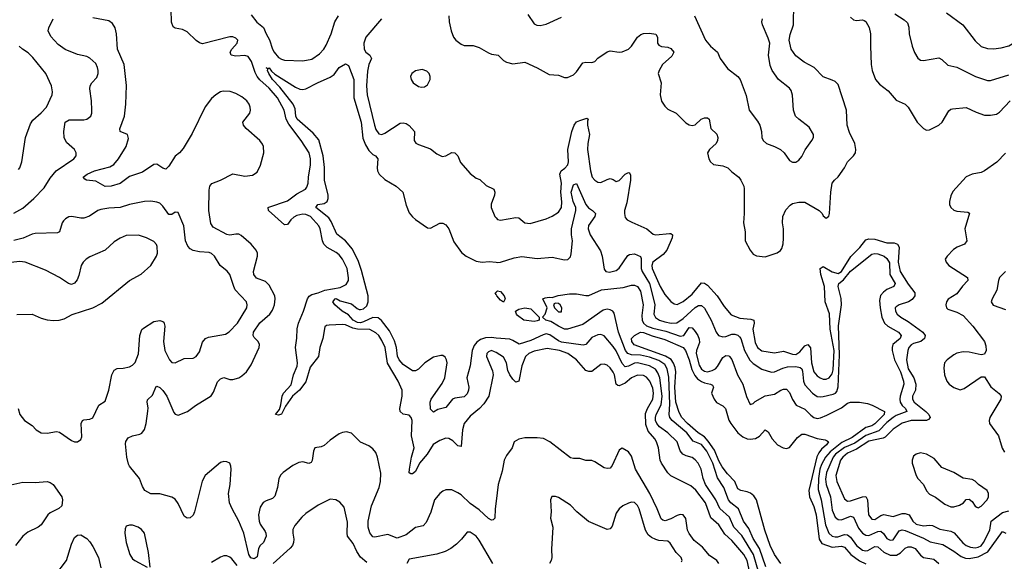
# Model space of a CAD drawing. Header units: inches. Extents: x 1603819 to 1745079, y 385938 to 533966.
# Tile 225 of 256: x 1676869 to 1683341, y 431626 to 435184. Entities that reach past the tile are written whole.
import ezdxf

# ---------------------------------------------------------------- set-up
doc = ezdxf.new("R2010")
doc.units = ezdxf.units.IN
doc.header["$MEASUREMENT"] = 0
doc.layers.add('B6473', color=7, linetype='Continuous')
doc.layers.add('B6483', color=7, linetype='Continuous')

msp = doc.modelspace()

# ---------------------------------------------------------------- linework, layer by layer
at = {"layer": 'B6473', "color": 5}
for points, elevation in [([(1676830, 433912.4), (1676890, 433946.4), (1676962.2, 434010), (1677030, 434079.8), (1677070, 434143.2), (1677109.1, 434190.8), (1677224.7, 434270), (1677239.6, 434290), (1677240.7, 434310), (1677229.6, 434330), (1677177.2, 434377.2), (1677160.9, 434410), (1677158.2, 434450), (1677168.7, 434510), (1677194.8, 434525.2), (1677290, 434525.2), (1677310, 434530.2), (1677336.4, 434550), (1677342.7, 434570), (1677342.4, 434590), (1677340.7, 434650), (1677329.7, 434730), (1677331.5, 434748.5), (1677343.7, 434770), (1677375.6, 434804.4), (1677384.2, 434830), (1677384.7, 434850), (1677381.3, 434870), (1677370, 434895.1), (1677330, 434932), (1677310, 434943), (1677250, 434955.6), (1677168.4, 434988.4), (1677120.9, 435020.9), (1677074.1, 435074.1), (1677057.3, 435110), (1677060.9, 435130), (1677089, 435190)], 440), ([(1680000, 432019.8), (1679993.6, 431970), (1679991.5, 431910), (1679982, 431898), (1679970, 431894.7), (1679950, 431905.8), (1679890, 431963), (1679830, 432004.7), (1679770, 432061.4), (1679750, 432074.6), (1679710, 432094.4), (1679670, 432095.5), (1679650, 432086.6), (1679630.2, 432070), (1679595.5, 432030), (1679572, 431948), (1679540.3, 431879.7), (1679522, 431858), (1679470, 431847.9), (1679410, 431800.2), (1679350, 431777.6), (1679290, 431800.8), (1679204.2, 431784.2), (1679190, 431786.6), (1679170, 431812.3), (1679160.7, 431850), (1679159.9, 431890), (1679181.3, 431990), (1679232.2, 432110), (1679241.7, 432150), (1679243.8, 432203.8), (1679221.8, 432310), (1679210, 432339.7), (1679190, 432365.4), (1679163.9, 432383.9), (1679108.9, 432408.9), (1679050, 432467.6), (1679016.2, 432476.2), (1678990, 432471), (1678970, 432463.1), (1678910, 432421.7), (1678870, 432387.2), (1678850, 432378.5), (1678810, 432371.5), (1678800.8, 432350), (1678792.4, 432287.6), (1678784.4, 432275.6), (1678770, 432268.5), (1678730, 432278), (1678704.9, 432275), (1678665.1, 432254.9), (1678600.5, 432210), (1678585.8, 432194.2), (1678573.4, 432170), (1678564.6, 432110), (1678545.7, 432054.3), (1678530, 432037.2), (1678490, 432023.9), (1678470, 432012.2), (1678450, 431980.9), (1678439.8, 431930), (1678443.1, 431890), (1678450, 431869.2), (1678482.4, 431822.4), (1678488, 431810), (1678488.8, 431790), (1678472.5, 431750), (1678450, 431728.7), (1678439.5, 431710), (1678430, 431654.3), (1678410, 431642.8), (1678389.4, 431649.4), (1678375.8, 431670), (1678342.8, 431810), (1678310, 431888.9), (1678265.2, 431970), (1678248.1, 432010), (1678241.6, 432070), (1678252.4, 432130), (1678258.9, 432230), (1678258, 432250), (1678250, 432270.8), (1678230, 432279.8), (1678210, 432280.6), (1678190, 432273.7), (1678087.6, 432190), (1678067.5, 432152.5), (1678018.6, 431950), (1678010, 431929.6), (1677990, 431911.6), (1677969.7, 431909.7), (1677950, 431921.2), (1677910, 432005.1), (1677890, 432033.3), (1677870, 432047.8), (1677790, 432068), (1677730, 432069.7), (1677692.3, 432090), (1677676.6, 432116.6), (1677657.3, 432170), (1677590.9, 432250), (1677584.5, 432264.5), (1677572.3, 432310), (1677563.5, 432396.5), (1677566.4, 432413.6), (1677582.7, 432437.3), (1677610, 432449.1), (1677659.3, 432460.7), (1677671.6, 432468.4), (1677689, 432491), (1677700.2, 432530), (1677712.1, 432612.1), (1677713.6, 432633.6), (1677706, 432670), (1677710, 432686.8), (1677743, 432717), (1677767, 432773), (1677770, 432776.4), (1677790, 432767.2), (1677810, 432747.6), (1677835.6, 432710), (1677883.2, 432603.2), (1677890, 432593), (1677910, 432586), (1677971, 432609), (1678025.2, 432650), (1678128, 432712), (1678143.9, 432736.1), (1678170, 432803.8), (1678190, 432824.4), (1678210, 432832.4), (1678250, 432820.4), (1678270, 432820.4), (1678310, 432832), (1678330, 432843.1), (1678359.7, 432870), (1678390, 432915.3), (1678443.1, 433030), (1678446.4, 433050), (1678437.7, 433070), (1678410, 433095.8), (1678403.9, 433110), (1678405.6, 433130), (1678448.4, 433191.6), (1678513, 433250), (1678530, 433274.6), (1678544.1, 433310), (1678549, 433349), (1678545.5, 433370), (1678510, 433438.7), (1678484.1, 433464.1), (1678426.5, 433486.5), (1678408.2, 433510), (1678406.3, 433530), (1678432.3, 433630), (1678431.6, 433650), (1678423.8, 433670), (1678389.8, 433710), (1678325.8, 433765.8), (1678310, 433774), (1678290, 433775.8), (1678250, 433768.9), (1678230, 433771.7), (1678140.5, 433820.5), (1678125.6, 433845.6), (1678111.7, 433930), (1678115, 434065), (1678119.3, 434090), (1678131.5, 434108.5), (1678190, 434130.2), (1678270, 434170.2), (1678350, 434156.2), (1678398.5, 434161.5), (1678430, 434183.1), (1678452.6, 434227.4), (1678473.3, 434310), (1678471.4, 434350), (1678465.4, 434365.4), (1678447.9, 434390), (1678358.1, 434470), (1678340.6, 434490), (1678335.7, 434510), (1678381, 434570), (1678386.8, 434590), (1678385, 434610), (1678376.5, 434630), (1678361.6, 434650), (1678330, 434677.5), (1678290, 434698.8), (1678252.3, 434712.3), (1678206.6, 434713.4), (1678190, 434709), (1678157.7, 434690), (1678130, 434665.1), (1678088.5, 434611.5), (1678002.7, 434437.3), (1677942.9, 434337.1), (1677920.3, 434310), (1677890, 434287.2), (1677850, 434220.5), (1677830, 434201), (1677810, 434208.5), (1677770, 434234.5), (1677750, 434231.8), (1677676.9, 434183.1), (1677590, 434154.1), (1677530, 434108.7), (1677470, 434090.6), (1677430, 434089), (1677370, 434122.8), (1677308.7, 434130), (1677296.2, 434136.2), (1677287, 434150), (1677313.6, 434170), (1677360.7, 434190), (1677462, 434218), (1677487.5, 434232.5), (1677518.4, 434270), (1677569.8, 434350), (1677583.3, 434403.3), (1677577.2, 434430), (1677530, 434449), (1677527, 434467), (1677558, 434550), (1677566.8, 434630), (1677571.9, 434751.9), (1677555.1, 434890), (1677511.8, 434990), (1677506.2, 435090), (1677495.8, 435130), (1677478.7, 435158.7), (1677455.7, 435175.7), (1677350, 435196.3)], 420), ([(1680000, 432996.6), (1679990, 433002.7), (1679970, 433009.7), (1679950, 433001.7), (1679940.2, 432990), (1679937.6, 432970), (1679977.4, 432877.4), (1679981.8, 432850), (1679952.6, 432710), (1679920.2, 432659.8), (1679891, 432629), (1679830, 432579.5), (1679790.1, 432530), (1679779.4, 432490), (1679770, 432379.3), (1679750, 432384.2), (1679716.8, 432416.8), (1679690, 432432.5), (1679670, 432434.5), (1679630, 432419.9), (1679587.3, 432392.7), (1679548, 432330), (1679497, 432270), (1679470, 432216.5), (1679450, 432199.8), (1679440.8, 432200.8), (1679430, 432206.6), (1679430.6, 432230.6), (1679444.1, 432310), (1679462.9, 432370), (1679443.6, 432450), (1679447.9, 432550), (1679442.3, 432570), (1679430, 432586.3), (1679390, 432592.8), (1679369.8, 432610), (1679367.5, 432630), (1679382.7, 432710), (1679382.9, 432750), (1679356.3, 432810), (1679287.7, 432927.7), (1679270.8, 433030), (1679250, 433077.1), (1679228.9, 433108.9), (1679210, 433127.4), (1679170, 433147.6), (1679090, 433150.3), (1679058.2, 433158.2), (1679010, 433178.7), (1678990, 433181.5), (1678902.6, 433177.4), (1678885.7, 433174.3), (1678874.4, 433165.6), (1678861.1, 433090), (1678841.9, 433030), (1678833.1, 432970), (1678779, 432901), (1678750, 432805.3), (1678708.4, 432750), (1678663.2, 432710), (1678616.3, 432643.7), (1678590, 432592), (1678570, 432584.7), (1678549.8, 432589.8), (1678576.4, 432623.6), (1678585.9, 432654.1), (1678594.1, 432710), (1678603.6, 432730), (1678654.2, 432785.8), (1678669, 432851), (1678693, 432907), (1678694.7, 432930), (1678682.4, 433030), (1678691.2, 433091.2), (1678693.2, 433153.2), (1678701, 433190), (1678735.6, 433270), (1678759.9, 433350), (1678771.6, 433368.4), (1678790, 433379.3), (1678830, 433388.4), (1678873.9, 433406.1), (1678975.9, 433424.1), (1679016, 433444), (1679029.8, 433470), (1679031.3, 433488.7), (1679022, 433550), (1678991.8, 433610), (1678970, 433638.2), (1678950, 433655.3), (1678890, 433687.1), (1678869, 433709), (1678859.9, 433730), (1678845.2, 433810), (1678836, 433830), (1678781.1, 433890), (1678750, 433904.5), (1678730, 433906.1), (1678690, 433896.9), (1678670, 433886.9), (1678651.5, 433870), (1678630, 433838.2), (1678610, 433835.8), (1678505.2, 433930), (1678503.1, 433950), (1678507.2, 433952.8), (1678630, 433993.7), (1678690, 434039.8), (1678747.8, 434070), (1678757.4, 434082.6), (1678765.6, 434110), (1678767.8, 434150), (1678781.4, 434230), (1678780.9, 434270), (1678771.2, 434310), (1678718.5, 434390), (1678637.6, 434497.6), (1678621.3, 434530), (1678607.2, 434590), (1678564.7, 434670), (1678510, 434735), (1678448.2, 434788.2), (1678430.3, 434810), (1678416, 434836), (1678392.9, 434910), (1678376.2, 434936.2), (1678370, 434942.8), (1678350, 434948.8), (1678290, 434944.4), (1678258.4, 434950), (1678253.3, 434970), (1678262.5, 434990), (1678297.6, 435030), (1678302.3, 435050), (1678290, 435062.2), (1678271, 435071), (1678250, 435071.2), (1678070, 435026.1), (1678050, 435032.9), (1678030, 435047.6), (1677970, 435104.5), (1677938.7, 435118.7), (1677890, 435127.7), (1677877.4, 435137.4), (1677866.8, 435166.8), (1677864.1, 435250)], 380), ([(1678390, 435215), (1678427.1, 435167.1), (1678471.6, 435131.6), (1678488.1, 435090), (1678510.8, 435050.8), (1678530, 434991.3), (1678541.3, 434970), (1678570, 434936.1), (1678590, 434923.6), (1678610, 434918.2), (1678730, 434912.8), (1678790, 434925.6), (1678840.7, 434959.3), (1678867.6, 434990), (1678883, 435017), (1678917, 435090), (1678940.7, 435170), (1678965, 435210)], 380), ([(1679247.5, 435190), (1679144, 435070), (1679131.7, 435030), (1679133.3, 434990), (1679144.5, 434970), (1679170.3, 434950), (1679182.3, 434930), (1679164.1, 434890), (1679154.3, 434845.7), (1679148.4, 434748.4), (1679153.1, 434690), (1679200.5, 434490), (1679210, 434462.4), (1679230, 434434.6), (1679250, 434430.2), (1679270, 434438), (1679370, 434504.1), (1679390, 434507.3), (1679410, 434501.8), (1679429.5, 434489.5), (1679464.2, 434450), (1679462.4, 434390), (1679473.1, 434373.1), (1679490, 434363.1), (1679570, 434335.3), (1679610, 434302.4), (1679646.1, 434286.1), (1679670, 434290.3), (1679710, 434311.6), (1679730, 434308.4), (1679748.4, 434290), (1679765.8, 434245.8), (1679830, 434172.7), (1679870, 434143.8), (1679893.3, 434133.3), (1679934.6, 434094.6), (1679984.9, 434070), (1679992, 434050), (1679990.3, 434030), (1679967.9, 433972.1), (1679967.4, 433950), (1679991.4, 433891.4), (1680000, 433881.7)], 380), ([(1679690.2, 435210), (1679691.7, 435170), (1679704.9, 435110), (1679720.3, 435070), (1679734.9, 435050), (1679770, 435022.4), (1679790, 435015.3), (1679850, 435013.6), (1679890, 435001.2), (1679950, 434965.2), (1679970, 434957.3), (1680000, 434952.4)], 420), ([(1676860.5, 434199.5), (1676869.7, 434210.3), (1676884.2, 434250), (1676907.4, 434410), (1676940.4, 434499.6), (1676955.8, 434524.2), (1677010, 434571.7), (1677044.2, 434610), (1677083.1, 434690), (1677084.8, 434710), (1677077.3, 434750), (1677041.7, 434830), (1676956.2, 434936.2), (1676925.2, 434965.2), (1676886.9, 434990), (1676865.3, 435010)], 460), ([(1680000, 433092.3), (1679970, 433095), (1679930, 433092.7), (1679898.1, 433081.9), (1679874.5, 433065.5), (1679857.2, 433042.8), (1679843, 433010), (1679829.6, 432910), (1679808.9, 432830), (1679820.9, 432770), (1679819.8, 432750), (1679810, 432726), (1679790, 432706.8), (1679730, 432698), (1679713, 432690), (1679670, 432637), (1679617, 432623), (1679590, 432605.1), (1679570, 432624), (1679566.6, 432670), (1679572.8, 432690), (1679645.6, 432794.4), (1679662.8, 432830), (1679678.8, 432930), (1679675, 432950), (1679666.1, 432966.1), (1679650, 432976.7), (1679637.4, 432977.4), (1679590, 432967.8), (1679533, 432930), (1679490, 432887.1), (1679470, 432877.3), (1679450, 432877.8), (1679390, 432919), (1679362.8, 432950), (1679352.8, 432972.8), (1679345.3, 433030), (1679333.1, 433073.1), (1679300.2, 433140.1), (1679248.4, 433208.4), (1679224.5, 433224.5), (1679190, 433227.5), (1679130, 433199.6), (1679110, 433193.2), (1679090, 433194.6), (1679061.2, 433210), (1679030, 433245.8), (1678989.7, 433270), (1678939.5, 433310), (1678928.3, 433330), (1678942.4, 433350), (1678950, 433352), (1678976.3, 433336.3), (1679050, 433317.1), (1679086.7, 433286.7), (1679100.9, 433280.9), (1679110, 433278.8), (1679130, 433283.9), (1679150, 433303.8), (1679159.5, 433330), (1679159.3, 433370), (1679116.6, 433536.6), (1679096.3, 433596.3), (1679056.5, 433676.5), (1679010.2, 433730.2), (1678954.1, 433774.1), (1678917.2, 433857.2), (1678901.4, 433881.4), (1678816.1, 433950), (1678829.4, 433970), (1678870, 433976.6), (1678890, 433988.6), (1678897.8, 434010), (1678896.9, 434030), (1678873, 434130), (1678872.5, 434212.5), (1678863.3, 434290), (1678835.3, 434395.3), (1678799.1, 434439.1), (1678693.3, 434530), (1678684.6, 434550), (1678679.2, 434599.2), (1678666.6, 434630), (1678579.6, 434739.6), (1678530.9, 434790), (1678506.5, 434830), (1678498.7, 434850), (1678499.6, 434859.6), (1678489.8, 434870.2), (1678502, 434862), (1678510, 434867.7), (1678524.8, 434844.8), (1678547.1, 434827.1), (1678681.5, 434741.5), (1678710, 434728.2), (1678730, 434725), (1678750.6, 434729.4), (1678827.3, 434770), (1678910, 434805.5), (1678935.7, 434824.3), (1678970, 434870.7), (1679010, 434893.4), (1679030, 434883.8), (1679064.4, 434790), (1679066.3, 434670), (1679113.5, 434510), (1679125.1, 434405.1), (1679142.4, 434362.4), (1679164.8, 434324.8), (1679190, 434299.3), (1679207, 434290), (1679223.6, 434270), (1679217.8, 434210), (1679221.1, 434190), (1679231.3, 434170), (1679270, 434134.7), (1679343.7, 434090), (1679386.7, 434050), (1679410, 433966), (1679430, 433914.8), (1679450, 433888), (1679470.3, 433870.3), (1679550, 433816.3), (1679570, 433814), (1679630, 433848), (1679650, 433848), (1679670, 433836.3), (1679690.5, 433810), (1679723.4, 433723.4), (1679773.7, 433653.7), (1679803, 433630), (1679870, 433598.3), (1679910, 433591.7), (1679955.3, 433595.3), (1680000, 433590.1)], 360), ([(1676858.4, 432630), (1676870.4, 432590.4), (1676900.7, 432550), (1676950, 432518), (1676976.3, 432490), (1677010, 432470.4), (1677050, 432467), (1677110, 432478), (1677130, 432473.4), (1677210, 432419.3), (1677230, 432410.6), (1677249.3, 432410.7), (1677270, 432424.7), (1677277, 432443), (1677274, 432530), (1677281.2, 432550), (1677290, 432555.5), (1677330, 432559.5), (1677350, 432568.4), (1677390, 432650.4), (1677430, 432678), (1677455.1, 432750), (1677475.1, 432850), (1677490, 432880.7), (1677510, 432892.7), (1677550, 432894.4), (1677590, 432902.6), (1677610, 432914.4), (1677627.3, 432932.7), (1677650.7, 432989.3), (1677659.3, 433110), (1677672, 433148), (1677682, 433158), (1677750, 433201.1), (1677790, 433207.2), (1677810, 433201.6), (1677815.6, 433195.6), (1677823.6, 433170), (1677814.9, 433070), (1677822.8, 433010), (1677853.7, 432950), (1677870, 432932.2), (1677890, 432930.3), (1677950, 432958.3), (1678010, 432960.3), (1678030, 432970.4), (1678050, 433000.7), (1678070, 433066), (1678090, 433090.2), (1678110, 433098.6), (1678221.6, 433118.4), (1678246.9, 433133.1), (1678301.8, 433190), (1678362, 433290), (1678365.1, 433310), (1678360.4, 433330), (1678286.2, 433410), (1678275.7, 433430), (1678249.7, 433510), (1678232.4, 433532.4), (1678187.9, 433567.9), (1678149.8, 433630), (1678130, 433648.6), (1678114.5, 433654.5), (1678050, 433658), (1678010, 433667.8), (1677990, 433678.6), (1677974.9, 433694.9), (1677959.9, 433730), (1677948, 433830), (1677910, 433917), (1677890, 433919.6), (1677870, 433905.1), (1677850, 433904), (1677810, 433957.7), (1677790, 433977.7), (1677770, 433985.7), (1677730, 433991), (1677690, 433988.5), (1677590, 433970.8), (1677530, 433950.7), (1677454.4, 433945.6), (1677403, 433937), (1677382, 433930), (1677327, 433893), (1677290, 433878.9), (1677270, 433878.9), (1677211.4, 433891.4), (1677192.1, 433887.9), (1677170, 433876.2), (1677157.2, 433862.8), (1677148.7, 433850), (1677130.4, 433790), (1677117, 433783), (1676970, 433778.5), (1676950, 433774.4), (1676892.5, 433747.5), (1676830, 433733.9)], 440), ([(1676850, 433246), (1676950, 433249.1), (1677010, 433224), (1677050, 433212.9), (1677091.9, 433208.1), (1677129.6, 433210.4), (1677160.7, 433219.3), (1677213.1, 433246.9), (1677349.2, 433290), (1677410, 433321.1), (1677590, 433470.2), (1677668, 433512.1), (1677730, 433568.9), (1677768.2, 433630), (1677774, 433650), (1677772.8, 433692.8), (1677767.9, 433707.9), (1677750, 433726.3), (1677702.7, 433750), (1677650, 433767.6), (1677570, 433765.3), (1677530, 433748.9), (1677490, 433723.7), (1677430, 433669.9), (1677330, 433625.5), (1677305.2, 433610), (1677285.2, 433590), (1677274.2, 433570), (1677257.6, 433502.4), (1677246, 433474), (1677230, 433452.7), (1677210, 433444.5), (1677190, 433451.6), (1677129.8, 433489.8), (1677038.9, 433538.9), (1676906, 433590), (1676870, 433596.1), (1676770, 433585.1)], 460), ([(1680000, 433378.6), (1679994, 433390), (1680000, 433394.8)], 340), ([(1676730.5, 432110.5), (1676890, 432144.9), (1676970, 432144.2), (1677050, 432150.4), (1677070, 432143.8), (1677090, 432130.4), (1677146.4, 432050), (1677150.3, 432029.6), (1677146.8, 431990), (1677126.7, 431973.3), (1677070, 431944.2), (1677054.4, 431930), (1677010, 431864.4), (1676990, 431849.7), (1676923.6, 431816.4), (1676890, 431791.1), (1676842, 431730)], 420), ([(1679150, 431616.8), (1679110, 431652.8), (1679084.3, 431690), (1679061.5, 431741.5), (1679024.8, 431790), (1679021, 431810), (1679022.9, 431882.9), (1679001.3, 431981.3), (1678973.9, 432013.9), (1678948, 432030), (1678910, 432033.6), (1678830, 431994.5), (1678750, 431939.7), (1678724, 431916), (1678678.6, 431861.4), (1678664.8, 431835.2), (1678663.6, 431810), (1678670.2, 431770), (1678669.3, 431750), (1678661.8, 431730), (1678647.6, 431712.4), (1678534.4, 431610)], 440), ([(1677726, 431586), (1677716.4, 431683.6), (1677689.5, 431810), (1677670, 431834.5), (1677648.7, 431850), (1677610, 431863.7), (1677590, 431863.7), (1677570, 431857.2), (1677562, 431838), (1677560.4, 431810), (1677568.9, 431750), (1677593.4, 431670), (1677610, 431642.4), (1677625.5, 431630), (1677706.8, 431586.8)], 440), ([(1677099.8, 431530), (1677176.2, 431630), (1677210, 431738.8), (1677230, 431782), (1677250, 431798), (1677270, 431800.5), (1677310, 431774.6), (1677330, 431754), (1677350, 431723.1), (1677386.1, 431650), (1677403.1, 431583.1)], 420), ([(1679979.8, 431610), (1679890, 431763.7), (1679870, 431789.6), (1679830, 431817.2), (1679810, 431818), (1679773.4, 431770), (1679740.9, 431739.1), (1679702.4, 431710), (1679666, 431690), (1679610, 431672.4), (1679430, 431639.6), (1679413.8, 431610)], 440), ([(1678297.5, 431597.5), (1678262.7, 431642.7), (1678250, 431653.2), (1678230, 431660.9), (1678210, 431660.9), (1678190, 431652.3), (1678130, 431617)], 440)]:
    msp.add_lwpolyline(points, dxfattribs=dict(at, elevation=elevation))
at = {"layer": 'B6473', "color": 5, "elevation": 420}
msp.add_lwpolyline([(1679515.7, 434855.7), (1679470, 434848), (1679447, 434830), (1679438, 434810), (1679442.6, 434790), (1679456.5, 434770), (1679490, 434744.7), (1679510, 434739.7), (1679530, 434742.6), (1679550, 434755.8), (1679566.9, 434790), (1679568, 434810), (1679559.6, 434830), (1679545.6, 434845.6)], close=True, dxfattribs=at)
at = {"layer": 'B6483', "color": 5}
for points, elevation in [([(1680000, 434952.4), (1680014.8, 434950), (1680050, 434915.5), (1680070, 434904.4), (1680110, 434893.7), (1680190, 434903.8), (1680270, 434868.5), (1680350, 434823.1), (1680410, 434818.7), (1680450, 434803.7), (1680470, 434803.1), (1680510, 434821.5), (1680530, 434840.3), (1680570, 434899.5), (1680590, 434904.9), (1680630, 434902.3), (1680649.3, 434910), (1680668.9, 434931.1), (1680730, 434971.7), (1680750, 434978.3), (1680810, 434970.3), (1680830, 434972.6), (1680870, 434990.2), (1680891.5, 435010), (1680931.1, 435068.9), (1680952.7, 435087.3), (1680970, 435093.5), (1681010, 435096), (1681050, 435088.5), (1681062, 435070), (1681061.3, 435030), (1681070, 435015.8), (1681087.5, 435007.5), (1681130, 435002.7), (1681150, 434995.5), (1681168, 434970), (1681156.6, 434943.4), (1681093.6, 434890), (1681071.4, 434850), (1681065.7, 434830), (1681086, 434770), (1681078.3, 434690), (1681088.2, 434648.2), (1681110, 434614.9), (1681130, 434595.3), (1681184.4, 434570), (1681247.2, 434507.2), (1681270, 434493.7), (1681290, 434489.1), (1681310, 434492.9), (1681349.4, 434530.6), (1681370, 434540.2), (1681390, 434538.8), (1681401.5, 434530), (1681411.5, 434470), (1681452, 434432), (1681458.8, 434410), (1681456.9, 434390), (1681446.9, 434370), (1681403.7, 434330), (1681390.4, 434310), (1681398.4, 434270), (1681409, 434249), (1681430, 434232.4), (1681490, 434224.2), (1681524.9, 434210), (1681550, 434183.8), (1681595.5, 434150), (1681609.1, 434129.1), (1681628.7, 434090), (1681631.6, 434071.6), (1681632.1, 433910), (1681626.4, 433850), (1681638.5, 433790), (1681638.7, 433730), (1681670.2, 433670.2), (1681690, 433643), (1681713.1, 433633.1), (1681770, 433625.8), (1681848.9, 433651.1), (1681870, 433666.7), (1681878.9, 433681.1), (1681887.7, 433712.3), (1681890.6, 433749.4), (1681889.9, 433810), (1681884, 433850), (1681886.1, 433890), (1681904.5, 433935.5), (1681934.1, 433965.9), (1681950, 433975.3), (1681990, 433986.1), (1682030, 433984.8), (1682123.8, 433930), (1682143, 433910), (1682150, 433896), (1682170, 433880.7), (1682186.8, 433893.2), (1682192.6, 433910), (1682200.7, 434050), (1682209.8, 434110.2), (1682224.7, 434130), (1682250, 434151.8), (1682291.1, 434210), (1682309.7, 434250), (1682350.8, 434289.2), (1682363.1, 434310), (1682365.6, 434330), (1682358.5, 434370), (1682323.7, 434443.7), (1682308.1, 434490), (1682303.1, 434590), (1682250, 434757.1), (1682230, 434776.8), (1682210, 434787.5), (1682150, 434808.9), (1682092.3, 434870), (1682025.5, 434905.5), (1681970, 434947.1), (1681940.5, 434990), (1681927, 435050), (1681932.7, 435087.3), (1681954.5, 435150), (1681957.6, 435290)], 420), ([(1680210, 435217.1), (1680250, 435156.4), (1680268.2, 435148.2), (1680290, 435146.7), (1680330, 435154.9), (1680430, 435200.3)], 440), ([(1681305.3, 435210), (1681376.4, 435050), (1681410, 435010.5), (1681456.3, 434970), (1681474, 434930), (1681522.5, 434862.5), (1681590, 434810.5), (1681606, 434790), (1681644.8, 434684.8), (1681663.7, 434590), (1681718, 434518), (1681733.7, 434490), (1681745.3, 434450), (1681746.4, 434410), (1681755.5, 434390), (1681777.3, 434370), (1681831.2, 434351.2), (1681871.1, 434331.1), (1681894, 434310), (1681930, 434258.8), (1681950, 434246.8), (1681970, 434248), (1681990, 434260.5), (1682010, 434284.9), (1682031.8, 434328.2), (1682076.2, 434390), (1682087.3, 434410), (1682087.3, 434430), (1682058.8, 434478.8), (1681989.6, 434530), (1681969.7, 434550), (1681955.4, 434590), (1681950, 434688), (1681939.6, 434719.6), (1681930, 434735.1), (1681856.4, 434790), (1681814.5, 434850), (1681802.3, 434882.3), (1681790.8, 434950), (1681800.7, 435030), (1681790, 435063.6), (1681750.9, 435150), (1681747.4, 435170), (1681752.4, 435190)], 440), ([(1682330, 435201.1), (1682350, 435183.2), (1682370, 435179.1), (1682410, 435183.6), (1682419.2, 435179.2), (1682431.2, 435171.2), (1682452.3, 435132.3), (1682462.2, 435090), (1682460.6, 435010), (1682466.2, 434890), (1682472.7, 434850), (1682493.6, 434790), (1682520.6, 434760.6), (1682577, 434717), (1682630, 434654.9), (1682688.6, 434628.6), (1682710, 434610.3), (1682769, 434510), (1682809.5, 434469.5), (1682830, 434459.1), (1682850, 434459.6), (1682910, 434490.2), (1682933.1, 434510), (1682975.5, 434584.5), (1682990, 434595.8), (1683001.7, 434598.3), (1683090, 434606.7), (1683155.9, 434575.9), (1683210, 434556.8), (1683250, 434555.8), (1683290, 434564.3), (1683310, 434575.5), (1683380.2, 434650)], 420), ([(1682621.8, 435221.8), (1682683.6, 435183.6), (1682703.8, 435163.8), (1682714, 435134), (1682716.9, 435090), (1682735.6, 435010), (1682750, 434967.3), (1682771.8, 434931.8), (1682790, 434918), (1682810, 434915.5), (1682910, 434932.7), (1682930, 434922), (1682970, 434884.9), (1683030, 434873.1), (1683152.7, 434810), (1683230, 434784.5), (1683250, 434785.4), (1683370, 434822.7)], 440), ([(1682961.6, 435230), (1683069.4, 435149.4), (1683150, 435044.4), (1683190, 435007.4), (1683230, 434993.8), (1683270, 434992.4), (1683320.6, 434999.4), (1683370, 435013.1), (1683430, 435046.3), (1683499.6, 435100.4), (1683530, 435114.9), (1683604.2, 435135.8), (1683638, 435150), (1683654.5, 435165.5), (1683685.9, 435214.1)], 460), ([(1680000, 433881.7), (1680010, 433870.4), (1680030, 433866), (1680130, 433884.9), (1680150, 433881.6), (1680190, 433848.7), (1680225.1, 433845.1), (1680330, 433875.3), (1680370, 433893.1), (1680410, 433919.5), (1680429.8, 433950), (1680433.4, 433986.6), (1680425.6, 434050), (1680430.4, 434110), (1680419.2, 434170), (1680429.1, 434190), (1680452.6, 434207.4), (1680471.1, 434230), (1680475.7, 434250), (1680471.7, 434330), (1680497.5, 434450), (1680513.1, 434490), (1680530, 434511.8), (1680550, 434522.7), (1680596.5, 434536.5), (1680606.8, 434530), (1680601.8, 434518.2), (1680602.1, 434490), (1680613.6, 434430), (1680603, 434370), (1680601.6, 434330), (1680620.8, 434190), (1680632.7, 434150), (1680650, 434129), (1680670, 434115.6), (1680690, 434114.9), (1680730, 434134.7), (1680750, 434139.6), (1680770, 434133.7), (1680790, 434120.3), (1680810, 434126.7), (1680850, 434168.4), (1680870, 434179.6), (1680877.1, 434177.1), (1680883.2, 434163.2), (1680884, 434130), (1680859.9, 433980.1), (1680845.6, 433930), (1680843.6, 433910), (1680850, 433884.9), (1680863, 433870), (1680892.7, 433852.7), (1680990.8, 433810.8), (1681033.9, 433773.9), (1681050.2, 433770.2), (1681140.2, 433780.2), (1681150, 433779.7), (1681160.2, 433770), (1681157.2, 433750), (1681122.5, 433670), (1681097.9, 433642.1), (1681031.5, 433590), (1681023.6, 433570), (1681026.5, 433550), (1681079.3, 433430), (1681110, 433377.8), (1681150, 433333), (1681170, 433318.2), (1681190, 433313.8), (1681230, 433332.9), (1681290, 433380.8), (1681350, 433454.2), (1681370, 433453.8), (1681390, 433438.7), (1681453.4, 433370), (1681500.6, 433300.6), (1681545.3, 433245.3), (1681602.4, 433222.4), (1681676, 433216), (1681694.3, 433210), (1681696.6, 433190), (1681687.1, 433150), (1681702.9, 433062.9), (1681718.5, 433030), (1681748, 433008), (1681830, 432996.2), (1681890, 433006.5), (1681950, 432985.6), (1681970, 432985.1), (1681997.7, 433002.3), (1682030, 433040.8), (1682050, 433050.3), (1682067.5, 433027.5), (1682073.3, 432930), (1682090.1, 432870.1), (1682110, 432844.6), (1682130, 432830.1), (1682150, 432822.6), (1682170, 432822), (1682190, 432830.8), (1682210, 432856.5), (1682216.3, 432883.7), (1682222.9, 433010), (1682196.4, 433150), (1682191.3, 433251.3), (1682164.3, 433330), (1682160.1, 433430), (1682134.7, 433510), (1682130.6, 433549.4), (1682150, 433562.7), (1682210, 433526.4), (1682250, 433517.4), (1682270.3, 433530), (1682331.6, 433628.4), (1682391.7, 433688.3), (1682430, 433736.8), (1682450, 433745.1), (1682490, 433742.7), (1682570, 433718), (1682618, 433718), (1682639.3, 433710), (1682650.7, 433690), (1682643.6, 433590), (1682656, 433530), (1682710, 433445.3), (1682753.8, 433390), (1682753.4, 433370), (1682734.8, 433345.2), (1682711.5, 433330), (1682650.3, 433309.7), (1682630, 433298.4), (1682623.7, 433290), (1682626, 433270), (1682637.6, 433250), (1682661.3, 433230), (1682710, 433200.8), (1682805.8, 433130), (1682820.9, 433110), (1682816.2, 433090), (1682792.4, 433070), (1682744.2, 433055.8), (1682730, 433047.8), (1682714.2, 433030), (1682706.6, 433010), (1682698.3, 432950), (1682709.4, 432890), (1682747.1, 432830), (1682760.1, 432790), (1682757.5, 432750), (1682738.1, 432710), (1682737.1, 432690), (1682749.1, 432670), (1682826.1, 432610), (1682845.2, 432590), (1682853.1, 432570), (1682842.9, 432557.1), (1682829.3, 432550.7), (1682728, 432550), (1682670, 432532.7), (1682610, 432492.8), (1682559, 432441), (1682545.4, 432434.6), (1682450, 432415.4), (1682370, 432361.5), (1682310, 432335.4), (1682278.8, 432310), (1682265.3, 432290), (1682232.9, 432190), (1682240.1, 432150), (1682290, 432035.8), (1682310, 432021.5), (1682330, 432022.1), (1682410, 432049.3), (1682430, 432052.1), (1682441.5, 432030), (1682448.4, 431930), (1682470, 431901.5), (1682490, 431901.2), (1682530, 431926.7), (1682550, 431933.4), (1682610, 431920.3), (1682670, 431939.2), (1682690, 431940.6), (1682714.8, 431930), (1682739.8, 431890), (1682761.5, 431870), (1682810, 431859.1), (1682850, 431863.4), (1682870, 431860.6), (1682917.5, 431837.5), (1682990, 431823.3), (1683012, 431812), (1683067.6, 431747.6), (1683089.5, 431729.5), (1683118.7, 431718.7), (1683150, 431715), (1683170, 431717.7), (1683190, 431728), (1683205.5, 431750), (1683246.9, 431830), (1683255.7, 431890), (1683330, 431945.5), (1683370, 431957.3)], 380), ([(1683350, 434306.2), (1683291.1, 434248.9), (1683210.1, 434189.9), (1683190, 434180.3), (1683130, 434168.2), (1683090, 434151.2), (1683003.8, 434056.2), (1682990, 434027.6), (1682980.8, 433990), (1682981.1, 433970), (1682989.4, 433950), (1683010, 433933.6), (1683030, 433925.7), (1683100.4, 433920.4), (1683113, 433913), (1683082.2, 433810), (1683094.2, 433730), (1683080.5, 433710), (1683030.5, 433690), (1683006.4, 433673.6), (1682966, 433630), (1682953.4, 433610), (1682959.3, 433590), (1682977.1, 433570), (1683098.9, 433490), (1683100.8, 433470), (1683066.7, 433433.3), (1683030, 433383.5), (1682973, 433347), (1682962, 433330), (1682956.9, 433310), (1682961.7, 433290), (1682970, 433282.3), (1683030, 433263.2), (1683070, 433239.5), (1683133.3, 433170), (1683210.3, 433070), (1683220.6, 433040.6), (1683222, 433010), (1683210, 432987.3), (1683190, 432981.3), (1683110, 432999.3), (1683070, 433002.2), (1683030, 432993.7), (1683010, 432983.1), (1682965.7, 432950), (1682948.9, 432930), (1682942.8, 432897.2), (1682947.5, 432850), (1682963.5, 432810), (1682979.7, 432790), (1683010, 432766.4), (1683050, 432752.8), (1683078.3, 432761.7), (1683190, 432837.1), (1683210, 432837.3), (1683252.7, 432772.7), (1683308.4, 432728.4), (1683320.2, 432710), (1683319.1, 432690), (1683246.4, 432570), (1683241.3, 432550), (1683243.8, 432530), (1683302.3, 432450), (1683328, 432368), (1683342.3, 432342.3)], 420), ([(1680000, 433590.1), (1680009, 433589), (1680030, 433591.5), (1680120.4, 433619.6), (1680170, 433628.7), (1680270, 433614.7), (1680370, 433623.8), (1680450, 433605.6), (1680472.5, 433607.5), (1680490, 433626.5), (1680493.8, 433646.2), (1680502.4, 433730), (1680496.2, 433770), (1680496.5, 433810), (1680525.8, 433930), (1680525.8, 433950), (1680508.2, 433990), (1680495.1, 434050), (1680510, 434099.6), (1680530, 434106.7), (1680590.6, 433970.6), (1680607.9, 433947.9), (1680634.9, 433930), (1680653.1, 433910), (1680649.3, 433890), (1680608.8, 433831.2), (1680605.5, 433810), (1680619.8, 433770), (1680685.9, 433665.9), (1680697.4, 433630), (1680710, 433544.9), (1680723, 433530), (1680745.4, 433525.4), (1680790, 433536.8), (1680810, 433551.8), (1680866.1, 433633.9), (1680878.1, 433641.8), (1680910, 433644.6), (1680948.9, 433628.9), (1680954, 433614), (1680954.2, 433550), (1680961.1, 433530), (1681008.8, 433450), (1681040.3, 433330), (1681043.8, 433310), (1681038.1, 433250), (1681048, 433228), (1681074, 433210), (1681110, 433198.4), (1681150.3, 433189.7), (1681187.7, 433192.3), (1681230, 433220.3), (1681310, 433294.1), (1681330, 433305.1), (1681350, 433306), (1681370, 433288.9), (1681414.8, 433210), (1681446.8, 433130), (1681462.3, 433110), (1681490, 433099.6), (1681510, 433102.2), (1681550, 433117.3), (1681570, 433118.6), (1681590, 433112), (1681601.1, 433101.1), (1681610, 433088.5), (1681632.6, 433010), (1681667.6, 432947.6), (1681690, 432925.5), (1681748.2, 432888.2), (1681810, 432867.3), (1681830, 432869.3), (1681885.1, 432894.9), (1681916.1, 432903.9), (1681970, 432904.7), (1681998.7, 432898.7), (1682010.4, 432890.4), (1682015.5, 432875.5), (1682022, 432810), (1682030, 432784.7), (1682081.3, 432730), (1682110, 432709.1), (1682130, 432705.2), (1682150, 432707.5), (1682217.1, 432722.9), (1682230.7, 432729.3), (1682239.7, 432740.3), (1682249.1, 432770.9), (1682258.7, 432981.3), (1682251.8, 433171.8), (1682271.3, 433311.3), (1682268, 433352), (1682248.6, 433430), (1682252.4, 433450), (1682284.6, 433475.4), (1682330, 433531.9), (1682470, 433644.2), (1682490, 433648.9), (1682510, 433646.6), (1682550.6, 433630.6), (1682570, 433614.7), (1682585.6, 433585.6), (1682589.7, 433510), (1682624.2, 433450), (1682614.3, 433430), (1682569.2, 433410.8), (1682546.1, 433393.9), (1682528.2, 433371.8), (1682520.5, 433339.5), (1682524.5, 433290), (1682535.2, 433230), (1682553.6, 433190), (1682576.4, 433170), (1682646.7, 433130), (1682663.2, 433110), (1682657.5, 433090), (1682609.5, 433050.5), (1682603.7, 433030), (1682604.9, 433010), (1682619.9, 432950), (1682659, 432870), (1682679.3, 432810), (1682680.3, 432790), (1682656.5, 432710), (1682653.5, 432690), (1682656.7, 432670), (1682668.8, 432648.8), (1682691.6, 432630), (1682700.7, 432610), (1682630, 432582.8), (1682610, 432570.9), (1682570, 432538), (1682517.3, 432482.7), (1682430, 432452.8), (1682358.2, 432401.8), (1682290, 432372.9), (1682232, 432330), (1682216.4, 432310), (1682171.4, 432210), (1682166.1, 432166.1), (1682169.8, 432129.8), (1682197.9, 432050), (1682210, 431961.3), (1682230, 431916.2), (1682250, 431900.5), (1682270, 431898.6), (1682330, 431921.8), (1682350, 431916.3), (1682383.4, 431843.4), (1682410, 431811.4), (1682430, 431798.2), (1682450, 431796), (1682510, 431821.6), (1682530, 431823.3), (1682548.1, 431808), (1682570, 431776.1), (1682590, 431763.5), (1682610, 431766.8), (1682650, 431826.3), (1682670, 431833), (1682690, 431828.7), (1682810, 431776.6), (1682853, 431753), (1682936.4, 431736.4), (1683010, 431693), (1683057.5, 431657.5), (1683086, 431646), (1683110, 431642.9), (1683170, 431654.5), (1683233, 431687), (1683330, 431820.7), (1683350.6, 431810)], 360), ([(1683348.5, 433530), (1683310.2, 433489.8), (1683302.4, 433470), (1683292.7, 433407.3), (1683260.4, 433350), (1683255.5, 433330), (1683268.8, 433308.8), (1683350, 433279)], 440), ([(1681774.7, 431590), (1681732.2, 431710), (1681690, 431774.7), (1681661.8, 431841.8), (1681625.8, 431890), (1681594.1, 431970), (1681544.5, 432010), (1681528.8, 432028.8), (1681498.3, 432110), (1681455.1, 432175), (1681426.1, 432270), (1681385.1, 432350), (1681350, 432392.2), (1681295.2, 432415.2), (1681254, 432470), (1681158.2, 432550), (1681141.9, 432570), (1681137.6, 432590), (1681141.8, 432658.2), (1681135.9, 432835.9), (1681125.7, 432890), (1681110, 432918.1), (1681070, 432945.8), (1681010, 432966), (1680950, 432980.2), (1680890, 432982), (1680865.5, 432990), (1680851.2, 433011.2), (1680804.5, 433130), (1680776.4, 433256.4), (1680767.9, 433267.9), (1680750, 433278.5), (1680730, 433281.5), (1680704, 433276), (1680570, 433182), (1680470, 433149.7), (1680450, 433151.5), (1680410, 433169.8), (1680361, 433201), (1680328, 433210), (1680306, 433230), (1680324, 433250), (1680335.3, 433290), (1680308, 433350), (1680323.1, 433356.9), (1680350, 433361), (1680370, 433358), (1680407.8, 433372.2), (1680482.8, 433382.8), (1680530, 433383.1), (1680590, 433371.3), (1680610, 433372.2), (1680693.2, 433410), (1680835.5, 433424.5), (1680890, 433440.3), (1680910, 433438.9), (1680930, 433430.2), (1680950, 433399.3), (1680967.6, 433310), (1680958.7, 433241.3), (1680960.1, 433210), (1680969.2, 433190), (1680990, 433172.7), (1681030, 433157.8), (1681116.8, 433136.8), (1681210, 433104.5), (1681234.1, 433110), (1681270, 433160.6), (1681290, 433159.7), (1681310, 433135.8), (1681327, 433110), (1681335.8, 433084.2), (1681336.8, 433063.2), (1681316.8, 433010), (1681316.2, 432990), (1681335.2, 432915.2), (1681350, 432887.5), (1681370, 432874.5), (1681390, 432870.1), (1681421.6, 432878.4), (1681442.3, 432890), (1681455.7, 432904.3), (1681490, 432965.3), (1681510, 432976.9), (1681530, 432974.7), (1681535.6, 432970), (1681550, 432950.4), (1681587.2, 432850), (1681621.6, 432790), (1681647.5, 432707.5), (1681670, 432656), (1681690, 432663), (1681704.4, 432675.6), (1681770, 432712.6), (1681830, 432723.2), (1681872.8, 432750), (1681890, 432757.2), (1681910, 432757.1), (1681930, 432734.9), (1681950, 432688.7), (1681972.1, 432652.1), (1682030, 432624.2), (1682070, 432585.2), (1682090, 432570.2), (1682110, 432564), (1682132.9, 432567.1), (1682175, 432585), (1682270, 432633), (1682310, 432665.4), (1682330, 432671.7), (1682390, 432671.6), (1682442.3, 432662.3), (1682471.9, 432651.9), (1682552.8, 432610), (1682551.7, 432590), (1682490, 432527.8), (1682470, 432516.6), (1682430, 432503.9), (1682342.1, 432437.9), (1682273.2, 432406.8), (1682195.9, 432344.1), (1682165.6, 432310), (1682138.5, 432261.5), (1682128.6, 432230), (1682118.8, 432170), (1682118.3, 432098.3), (1682136.3, 432030), (1682165.1, 431865.1), (1682187.9, 431810), (1682210, 431791.2), (1682230, 431785.5), (1682246.6, 431786.6), (1682290, 431801.8), (1682310, 431800.1), (1682330, 431783.1), (1682370, 431728.4), (1682410, 431698.7), (1682430, 431694), (1682443.5, 431696.5), (1682490, 431722.2), (1682510, 431720.1), (1682550, 431685), (1682590, 431666.1), (1682633.6, 431666.4), (1682659.3, 431680.7), (1682690, 431710.8), (1682710, 431719.6), (1682730, 431719.6), (1682754.8, 431710), (1682790, 431666.8), (1682810, 431651.6), (1682879, 431639), (1682911, 431611)], 340), ([(1680000, 433394.8), (1680010, 433402.8), (1680030, 433397.3), (1680054, 433370), (1680061, 433350), (1680050, 433329), (1680030, 433341.2), (1680004.5, 433370), (1680000, 433378.6)], 340), ([(1681728.6, 431550), (1681692, 431670), (1681614.8, 431794.8), (1681563.9, 431850), (1681535, 431915), (1681472.3, 431972.3), (1681444.3, 432030), (1681376.4, 432130), (1681361.1, 432170), (1681349.1, 432230), (1681329.3, 432269.3), (1681310, 432293.1), (1681290, 432307), (1681250, 432318.4), (1681228.8, 432330), (1681211.5, 432351.5), (1681189.8, 432410), (1681129.6, 432469.6), (1681074.9, 432510), (1681057.8, 432530), (1681049.1, 432550), (1681047.9, 432570), (1681052.4, 432590), (1681085.7, 432654.3), (1681092.5, 432710), (1681076.3, 432830), (1681063.9, 432863.9), (1681047.3, 432887.3), (1681010, 432910.6), (1680930, 432928.4), (1680910, 432926.7), (1680870, 432906.8), (1680850, 432903.2), (1680830, 432925), (1680790, 433009.1), (1680770, 433036.1), (1680710, 433106.6), (1680690, 433115), (1680670, 433114), (1680630, 433096), (1680590.1, 433049.9), (1680573.5, 433046.5), (1680430, 433065.5), (1680410, 433073.9), (1680354.5, 433114.5), (1680330, 433119.2), (1680310, 433114.5), (1680230, 433076.1), (1680152.3, 433052.3), (1680110, 433077.3), (1680090, 433084), (1680000, 433092.3)], 360), ([(1681871.4, 431610), (1681830, 431669.8), (1681802.2, 431730), (1681766, 431830), (1681712.2, 432030), (1681694.6, 432054.6), (1681672.1, 432072.1), (1681650, 432082.2), (1681609.9, 432089.9), (1681590, 432101.6), (1681570.3, 432150), (1681521.2, 432201.2), (1681486.9, 432246.9), (1681465, 432285), (1681435.8, 432355.8), (1681395.1, 432415.1), (1681370, 432442.3), (1681329.6, 432469.6), (1681257.9, 432530), (1681222.4, 432570), (1681203.1, 432603.1), (1681181.9, 432670), (1681175.6, 432770), (1681181, 432870), (1681178, 432898), (1681167.5, 432927.5), (1681150.4, 432950.4), (1681114.1, 432974.1), (1680907.2, 433047.2), (1680893.9, 433070), (1680890, 433090.3), (1680910.8, 433110), (1680950, 433130.8), (1680970, 433128), (1681026.4, 433106.4), (1681110, 433082.5), (1681230.9, 433030), (1681244.6, 433010), (1681269.8, 432950), (1681286.2, 432886.2), (1681306.8, 432846.8), (1681325.4, 432825.4), (1681350, 432807), (1681370, 432797.4), (1681410.6, 432790), (1681422.6, 432782.6), (1681429.1, 432770), (1681417.4, 432730), (1681433.1, 432690), (1681450, 432668.4), (1681490, 432646.7), (1681508.5, 432628.5), (1681530, 432553), (1681543.2, 432530), (1681589, 432469), (1681622.2, 432442.2), (1681650, 432430.8), (1681670, 432428.4), (1681706.6, 432433.4), (1681731.8, 432448.2), (1681770.3, 432490.3), (1681790, 432477.1), (1681815.6, 432430), (1681850, 432391.5), (1681887.7, 432370), (1681910, 432367), (1681930, 432373.8), (1681981.4, 432438.6), (1682010, 432460.4), (1682030, 432461.7), (1682110, 432432.2), (1682164.2, 432424.2), (1682177.8, 432417.8), (1682184.6, 432410), (1682171.6, 432390), (1682138.6, 432361.4), (1682121.3, 432338.7), (1682108.6, 432311.4), (1682055.8, 432090), (1682061.5, 432050), (1682090, 431985.8), (1682105, 431930), (1682123.5, 431770), (1682142.5, 431742.5), (1682210, 431718.4), (1682270, 431724.4), (1682290, 431717.8), (1682332.5, 431670), (1682390, 431629.4), (1682430, 431609.3)], 320), ([(1681707.1, 431370), (1681651.9, 431630), (1681630, 431669.4), (1681550, 431763.2), (1681503.7, 431803.7), (1681464.8, 431864.8), (1681412.2, 431912.2), (1681376.3, 432010), (1681313.2, 432093.2), (1681280.4, 432120.4), (1681150, 432186.8), (1681130, 432206.6), (1681088.6, 432270), (1681079.9, 432290), (1681067.5, 432370), (1681055.4, 432410), (1681043.7, 432430), (1681000.4, 432480.4), (1680985.2, 432525.2), (1680983.3, 432596.7), (1680995.3, 432630), (1681029.9, 432690), (1681036.3, 432730), (1681030, 432763.1), (1681011.6, 432810), (1680990, 432835.2), (1680970, 432845.4), (1680930, 432848.8), (1680890.2, 432830), (1680850, 432796.3), (1680810, 432779.3), (1680801.3, 432781.3), (1680789, 432789), (1680778.1, 432850), (1680770, 432868.4), (1680750, 432897.4), (1680730, 432914.4), (1680710, 432921.8), (1680690, 432918.2), (1680630, 432873.3), (1680610, 432872), (1680590, 432879.8), (1680528.7, 432948.7), (1680472.3, 432990), (1680418.3, 433010), (1680336.5, 433023.5), (1680250, 433005.1), (1680216.8, 432990), (1680194.6, 432970), (1680169.2, 432910), (1680151.1, 432808.9), (1680130, 432803), (1680110, 432822), (1680090, 432851.5), (1680078.8, 432878.8), (1680068.7, 432930), (1680050, 432966.3), (1680000, 432996.6)], 380), ([(1681465, 431610), (1681451.5, 431630), (1681403.4, 431663.4), (1681357.9, 431717.9), (1681302.9, 431762.9), (1681269.1, 431809.1), (1681259.5, 431830), (1681247.6, 431907.6), (1681231.1, 431930), (1681210, 431932.7), (1681190, 431927.5), (1681150, 431904.4), (1681112, 431892), (1681095.8, 431895.8), (1681084.7, 431904.7), (1681060.1, 431970), (1681011.6, 432070), (1680917.3, 432230), (1680890, 432315.6), (1680870, 432345.7), (1680830, 432369.6), (1680817.3, 432362.7), (1680810, 432356), (1680764.2, 432255.8), (1680750, 432238), (1680730, 432234.4), (1680710, 432240.7), (1680650, 432279.7), (1680630, 432286.9), (1680590, 432288.6), (1680550, 432300.4), (1680510, 432301), (1680490, 432306), (1680354.8, 432410), (1680311.3, 432431.3), (1680270, 432437.2), (1680190, 432435.7), (1680150, 432427.4), (1680119.5, 432410), (1680105.5, 432370), (1680070, 432320.4), (1680054, 432290), (1680041.3, 432218.7), (1680014.3, 432130), (1680000, 432019.8)], 420), ([(1681218.3, 431621.7), (1681222.9, 431630), (1681217.6, 431650), (1681183.6, 431683.6), (1681144.2, 431744.2), (1681130, 431758.4), (1681070, 431763.1), (1681049.8, 431769.8), (1681022.4, 431782.4), (1681000.4, 431800.4), (1680982.4, 431830), (1680940.5, 431970), (1680930, 431992.7), (1680910, 432012), (1680890, 432014), (1680870, 432007.8), (1680833.4, 431990), (1680810, 431971.2), (1680790, 431940.9), (1680763.8, 431856.2), (1680750, 431839.7), (1680730, 431835.4), (1680607.3, 431887.3), (1680532.3, 431950), (1680490, 431994), (1680410, 432043.7), (1680390, 432052), (1680368, 432052), (1680358.8, 432030), (1680362, 431950), (1680357.3, 431910), (1680373, 431850), (1680364.9, 431704.9), (1680366, 431650), (1680362.4, 431630), (1680352.4, 431610)], 440)]:
    msp.add_lwpolyline(points, dxfattribs=dict(at, elevation=elevation))
for points, elevation in [([(1680390, 433322), (1680382, 433318), (1680378, 433310), (1680384.7, 433290), (1680410, 433264.7), (1680430, 433264.7), (1680432.7, 433290), (1680422, 433310), (1680410, 433319)], 340), ([(1680250, 433200.7), (1680182, 433210), (1680141.5, 433241.5), (1680134, 433250), (1680129, 433270), (1680150, 433282), (1680189.5, 433290.5), (1680230, 433284), (1680284.7, 433230), (1680284.7, 433210), (1680270, 433205.1)], 340), ([(1682790, 432338.2), (1682762, 432330), (1682744.4, 432315.6), (1682735.7, 432290), (1682736, 432270), (1682761.7, 432190), (1682772.9, 432170), (1682809.2, 432129.2), (1682830, 432088.1), (1682850, 432065.9), (1682890, 432046.1), (1682950, 432000.4), (1682990, 431983.6), (1683010, 431984.2), (1683046.3, 431993.7), (1683072.8, 432010), (1683090, 432032.4), (1683110, 432034.4), (1683130, 432019.3), (1683150, 431987.7), (1683160.5, 431980.5), (1683170, 431977.4), (1683190, 431987.1), (1683228.3, 432030), (1683236.4, 432050), (1683237.3, 432070), (1683228.2, 432090), (1683172, 432130), (1683150, 432151.6), (1683130, 432163), (1683070, 432172.4), (1683009.6, 432210), (1682930, 432242.9), (1682880.2, 432300.2), (1682830, 432329.9)], 420)]:
    msp.add_lwpolyline(points, close=True, dxfattribs=dict(at, elevation=elevation))

doc.saveas('drawing.dxf')
